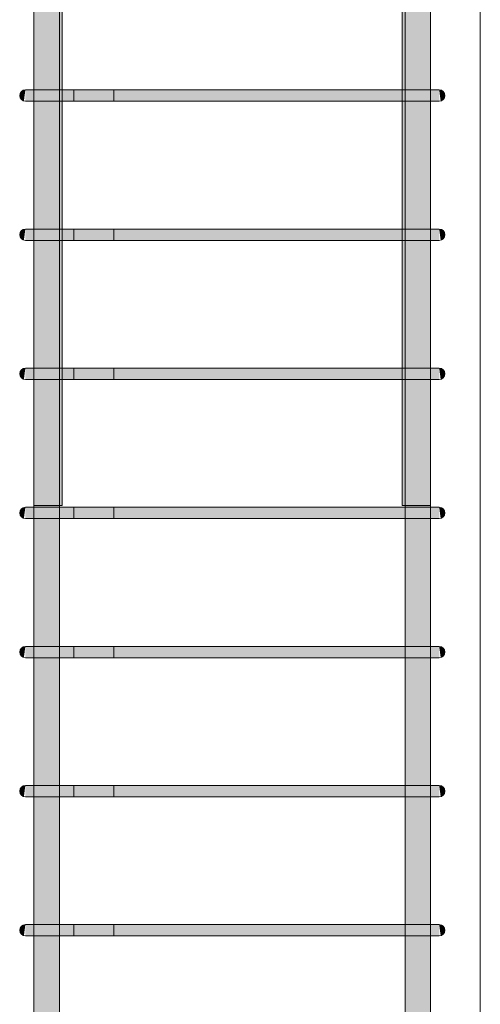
# Model space of a CAD drawing. Header units: millimetres. Extents: x 4307 to 42792, y 1610 to 10025.
# Tile 26 of 256: x 9565 to 9890, y 4468 to 5163. Entities that reach past the tile are written whole.
import ezdxf

# ---------------------------------------------------------------- set-up
doc = ezdxf.new("R2010")
doc.units = ezdxf.units.MM
doc.layers.add('S-COLS', color=52, linetype='Continuous', lineweight=9)
doc.layers.add('S-RBAR', color=171, linetype='Continuous', lineweight=5)

msp = doc.modelspace()

# ---------------------------------------------------------------- hatches: boundary and pattern name
at = {"layer": 'S-RBAR'}
h = msp.add_hatch(color=7, dxfattribs=at)
h.paths.add_polyline_path([(9595.05, 4820), (9595.05, 4908.83), (9593.05, 4908.83), (9593.05, 4820)])
h.paths.add_polyline_path([(9595.05, 4916.83), (9595.05, 5007), (9593.05, 5007), (9593.05, 4916.83)])
h.paths.add_polyline_path([(9593.05, 5015), (9595.05, 5015), (9595.05, 5105.17), (9593.05, 5105.17)])
h.paths.add_polyline_path([(9595.05, 5113.17), (9595.05, 5203.33), (9593.05, 5203.33), (9593.05, 5113.17)])
h.paths.add_polyline_path([(9593.05, 5211.33), (9595.05, 5211.33), (9595.05, 5301.5), (9593.05, 5301.5), (9593.05, 5212.11)])
h.paths.add_polyline_path([(9593.05, 5309.5), (9595.05, 5309.5), (9595.05, 5399.67), (9593.05, 5399.67)])
h.paths.add_polyline_path([(9595.05, 5407.67), (9595.05, 5497.83), (9593.05, 5497.83), (9593.05, 5407.67)])
h.paths.add_polyline_path([(9595.05, 5505.83), (9595.05, 5596), (9593.05, 5596), (9593.05, 5505.83)])
h.paths.add_polyline_path([(9595, 5650), (9594.83, 5648.71), (9594.33, 5647.5), (9593.54, 5646.46), (9592.5, 5645.67), (9591.29, 5645.17), (9589.68, 5645.04), (9588.71, 5645.17), (9587.5, 5645.67), (9586.46, 5646.46), (9585.67, 5647.5), (9585.17, 5648.71), (9591.29, 5649.51)])
h.paths.add_polyline_path([(9593.05, 5604), (9595.05, 5604), (9595, 5650), (9585, 5650), (9585, 5657.64), (9575.05, 5657.64), (9575.05, 5610), (9593.05, 5610)])
h.paths.add_polyline_path([(9575.05, 5679.64), (9585, 5679.88), (9585, 5807.8), (9575.05, 5807.8), (9575.05, 5679.88)])
h.paths.add_polyline_path([(9595, 5679.64), (9595.05, 5679.88), (9595, 5679.88)])
h.paths.add_polyline_path([(9595.05, 5832.8), (9595.05, 5916), (9593.05, 5916), (9593.05, 5870), (9575.05, 5870), (9575.05, 5832.8), (9585, 5832.8), (9585.17, 5840), (9595, 5840), (9595, 5832.8)])
h.paths.add_polyline_path([(9595, 5840), (9585.17, 5841.29), (9585.67, 5842.5), (9586.46, 5843.54), (9587.5, 5844.33), (9589.68, 5844.96), (9590, 5845), (9591.29, 5844.83), (9592.5, 5844.33), (9593.54, 5843.54), (9594.33, 5842.5), (9594.83, 5841.29)])
h.paths.add_polyline_path([(9593.05, 5924), (9595.05, 5924), (9595.05, 6016), (9593.05, 6016)])
h.paths.add_polyline_path([(9595.05, 6024), (9595.05, 6116), (9593.05, 6116), (9593.05, 6024)])
h.paths.add_polyline_path([(9593.05, 6124), (9595.05, 6124), (9595.05, 6216), (9593.05, 6216)])
h.paths.add_polyline_path([(9595.05, 6224), (9595.05, 6316), (9593.05, 6316), (9593.05, 6224)])
h.paths.add_polyline_path([(9593.05, 6324), (9595.05, 6324), (9595.05, 6416), (9593.05, 6416)])
h.paths.add_polyline_path([(9595.05, 6424), (9595.05, 6516), (9593.05, 6516), (9593.05, 6424)])
h.paths.add_polyline_path([(9593.05, 6524), (9595.05, 6524), (9595.05, 6616), (9593.05, 6616)])
h.paths.add_polyline_path([(9593.05, 6624), (9595.05, 6624), (9595.05, 6670), (9593.05, 6670)])
h = msp.add_hatch(color=7, dxfattribs=at)
h.paths.add_polyline_path([(9836.95, 4820), (9836.95, 4908.83), (9834.95, 4908.83), (9834.95, 4820)])
h.paths.add_polyline_path([(9834.95, 4916.83), (9836.95, 4916.83), (9836.95, 5007), (9834.95, 5007), (9834.95, 4946.38)])
h.paths.add_polyline_path([(9836.95, 5015), (9836.95, 5105.17), (9834.95, 5105.17), (9834.95, 5015)])
h.paths.add_polyline_path([(9836.95, 5113.17), (9836.95, 5203.33), (9834.95, 5203.33), (9834.95, 5113.17)])
h.paths.add_polyline_path([(9834.95, 5211.33), (9836.95, 5211.33), (9836.95, 5301.5), (9834.95, 5301.5), (9834.95, 5212.11)])
h.paths.add_polyline_path([(9834.95, 5309.5), (9836.95, 5309.5), (9836.95, 5399.67), (9834.95, 5399.67), (9834.95, 5318.4)])
h.paths.add_polyline_path([(9834.95, 5407.67), (9836.95, 5407.67), (9836.95, 5497.83), (9834.95, 5497.83), (9834.95, 5424.69)])
h.paths.add_polyline_path([(9836.95, 5505.83), (9836.95, 5596), (9834.95, 5596), (9834.95, 5505.83)])
h.paths.add_polyline_path([(9845, 5650), (9844.83, 5648.71), (9844.33, 5647.5), (9843.54, 5646.46), (9842.5, 5645.67), (9841.29, 5645.17), (9840, 5645), (9838.71, 5645.17), (9837.5, 5645.67), (9836.46, 5646.46), (9835.67, 5647.5), (9835.17, 5648.71), (9841.29, 5649.51)])
h.paths.add_polyline_path([(9834.95, 5604), (9836.95, 5604), (9836.95, 5610), (9854.95, 5610), (9854.95, 5657.64), (9845, 5657.64), (9845, 5650), (9835, 5650), (9834.95, 5637.27)])
h.paths.add_polyline_path([(9854.95, 5679.64), (9854.95, 5807.8), (9845, 5807.8), (9845, 5679.64)])
h.paths.add_polyline_path([(9834.95, 5679.64), (9835, 5679.88), (9834.95, 5679.88)])
h.paths.add_polyline_path([(9835, 5832.8), (9835.17, 5840), (9845, 5840), (9845, 5832.8), (9854.95, 5832.8), (9854.95, 5870), (9836.95, 5870), (9836.95, 5916), (9834.95, 5916), (9834.95, 5832.8)])
h.paths.add_polyline_path([(9845, 5840), (9835.17, 5841.29), (9835.67, 5842.5), (9836.46, 5843.54), (9837.5, 5844.33), (9838.71, 5844.83), (9840, 5845), (9841.29, 5844.83), (9842.5, 5844.33), (9843.54, 5843.54), (9844.33, 5842.5), (9844.83, 5841.29)])
h.paths.add_polyline_path([(9834.95, 5924), (9836.95, 5924), (9836.95, 6016), (9834.95, 6016), (9834.95, 5956.14)])
h.paths.add_polyline_path([(9836.95, 6024), (9836.95, 6116), (9834.95, 6116), (9834.95, 6024)])
h.paths.add_polyline_path([(9834.95, 6124), (9836.95, 6124), (9836.95, 6216), (9834.95, 6216), (9834.95, 6168.72)])
h.paths.add_polyline_path([(9836.95, 6224), (9836.95, 6316), (9834.95, 6316), (9834.95, 6224)])
h.paths.add_polyline_path([(9836.95, 6324), (9836.95, 6416), (9834.95, 6416), (9834.95, 6324)])
h.paths.add_polyline_path([(9834.95, 6424), (9836.95, 6424), (9836.95, 6516), (9834.95, 6516), (9834.95, 6434.45)])
h.paths.add_polyline_path([(9834.95, 6524), (9836.95, 6524), (9836.95, 6616), (9834.95, 6616), (9834.95, 6540.74)])
h.paths.add_polyline_path([(9834.95, 6624), (9836.95, 6624), (9836.95, 6670), (9834.95, 6670), (9834.95, 6647.03)])
h = msp.add_hatch(color=7, dxfattribs=at)
h.paths.add_polyline_path([(9589.68, 2605), (9593.05, 2605), (9592.83, 2651), (9575.05, 2651), (9575.05, 2605)])
h.paths.add_polyline_path([(9589.68, 2659), (9593.05, 2659), (9592.83, 2749.17), (9575.05, 2749.17), (9575.05, 2659), (9589, 2659)])
h.paths.add_polyline_path([(9585.17, 2757.17), (9593.05, 2757.17), (9592.83, 2847.33), (9575.05, 2847.33), (9575.05, 2757.17), (9584.85, 2757.17)])
h.paths.add_polyline_path([(9593.05, 2855.33), (9592.83, 2945.5), (9575.05, 2945.5), (9575.05, 2855.33), (9592.83, 2855.33)])
h.paths.add_polyline_path([(9578.1, 2953.5), (9593.05, 2953.5), (9592.83, 3043.67), (9575.05, 3043.67), (9575.05, 2953.5)])
h.paths.add_polyline_path([(9593.05, 3051.67), (9592.83, 3141.83), (9575.05, 3141.83), (9575.05, 3051.67), (9592.83, 3051.67)])
h.paths.add_polyline_path([(9578.1, 3149.83), (9593.05, 3149.83), (9592.83, 3240), (9575.05, 3240), (9575.05, 3149.83)])
h.paths.add_polyline_path([(9593.05, 3248), (9592.83, 3338.17), (9575.05, 3338.17), (9575.05, 3248), (9592.83, 3248)])
h.paths.add_polyline_path([(9581.35, 3346.17), (9593.05, 3346.17), (9592.83, 3436.33), (9575.05, 3436.33), (9575.05, 3346.17), (9578.1, 3346.17)])
h.paths.add_polyline_path([(9589.68, 3444.33), (9593.05, 3444.33), (9592.83, 3534.5), (9575.05, 3534.5), (9575.05, 3444.33), (9589, 3444.33)])
h.paths.add_polyline_path([(9589, 3542.5), (9593.05, 3542.5), (9592.83, 3632.67), (9575.05, 3632.67), (9575.05, 3542.5), (9585.17, 3542.5)])
h.paths.add_polyline_path([(9589.68, 3640.67), (9593.05, 3640.67), (9592.83, 3730.83), (9575.05, 3730.83), (9575.05, 3640.67), (9589, 3640.67)])
h.paths.add_polyline_path([(9585.17, 3738.83), (9593.05, 3738.83), (9592.83, 3829), (9575.05, 3829), (9575.05, 3738.83), (9584.85, 3738.83)])
h.paths.add_polyline_path([(9581.35, 3837), (9593.05, 3837), (9592.83, 3927.17), (9575.05, 3927.17), (9575.05, 3837), (9578.1, 3837)])
h.paths.add_polyline_path([(9575.05, 3935.17), (9593.05, 3935.17), (9592.83, 4025.33), (9575.05, 4025.33), (9575.05, 3936.62)])
h.paths.add_polyline_path([(9575.05, 4033.33), (9593.05, 4033.33), (9592.83, 4123.5), (9575.05, 4123.5), (9575.05, 4042.91)])
h.paths.add_polyline_path([(9581.35, 4131.5), (9593.05, 4131.5), (9592.83, 4221.67), (9575.05, 4221.67), (9575.05, 4131.5), (9578.1, 4131.5)])
h.paths.add_polyline_path([(9584.85, 4229.67), (9593.05, 4229.67), (9592.83, 4319.83), (9575.05, 4319.83), (9575.05, 4229.67), (9581.35, 4229.67)])
h.paths.add_polyline_path([(9592.83, 4327.83), (9593.05, 4327.83), (9592.83, 4418), (9575.05, 4418), (9575.05, 4327.83), (9589.68, 4327.83)])
h.paths.add_polyline_path([(9578.1, 4426), (9593.05, 4426), (9592.83, 4516.17), (9575.05, 4516.17), (9575.05, 4426)])
h.paths.add_polyline_path([(9585.17, 4524.17), (9593.05, 4524.17), (9592.83, 4614.33), (9575.05, 4614.33), (9575.05, 4524.17), (9584.85, 4524.17)])
h.paths.add_polyline_path([(9578.1, 4622.33), (9593.05, 4622.33), (9592.83, 4712.5), (9575.05, 4712.5), (9575.05, 4622.33)])
h.paths.add_polyline_path([(9593.05, 4720.5), (9592.83, 4810.67), (9575.05, 4810.67), (9575.05, 4720.5), (9592.83, 4720.5)])
h.paths.add_polyline_path([(9578.1, 4818.67), (9593.05, 4818.67), (9592.83, 4908.83), (9575.05, 4908.83), (9575.05, 4818.67)])
h.paths.add_polyline_path([(9581.35, 4916.83), (9593.05, 4916.83), (9592.83, 5007), (9575.05, 5007), (9575.05, 4916.83), (9578.1, 4916.83)])
h.paths.add_polyline_path([(9585.17, 5015), (9593.05, 5015), (9592.83, 5105.17), (9575.05, 5105.17), (9575.05, 5015), (9584.85, 5015)])
h.paths.add_polyline_path([(9585.17, 5113.17), (9593.05, 5113.17), (9592.83, 5203.33), (9575.05, 5203.33), (9575.05, 5113.17), (9584.85, 5113.17)])
h.paths.add_polyline_path([(9585.17, 5211.33), (9593.05, 5211.33), (9592.83, 5301.5), (9575.05, 5301.5), (9575.05, 5211.33), (9584.85, 5211.33)])
h.paths.add_polyline_path([(9581.35, 5309.5), (9593.05, 5309.5), (9592.83, 5399.67), (9575.05, 5399.67), (9575.05, 5309.5), (9578.1, 5309.5)])
h.paths.add_polyline_path([(9593.05, 5407.67), (9592.83, 5497.83), (9575.05, 5497.83), (9575.05, 5407.67), (9592.83, 5407.67)])
h.paths.add_polyline_path([(9585.17, 5505.83), (9593.05, 5505.83), (9592.83, 5596), (9575.05, 5596), (9575.05, 5505.83), (9584.85, 5505.83)])
h.paths.add_polyline_path([(9585.17, 5604), (9593.05, 5604), (9592.83, 5610), (9575.05, 5610), (9575.05, 5604), (9584.85, 5604)])
h = msp.add_hatch(color=7, dxfattribs=at)
h.paths.add_polyline_path([(9848.65, 2605), (9854.95, 2605), (9854.95, 2651), (9836.95, 2651), (9836.95, 2605), (9844.83, 2605)])
h.paths.add_polyline_path([(9836.95, 2659), (9854.95, 2659), (9854.95, 2749.17), (9836.95, 2749.17), (9836.95, 2661.13)])
h.paths.add_polyline_path([(9851.9, 2757.17), (9854.95, 2757.17), (9854.95, 2847.33), (9836.95, 2847.33), (9836.95, 2757.17), (9848.65, 2757.17)])
h.paths.add_polyline_path([(9851.9, 2855.33), (9854.95, 2855.33), (9854.95, 2945.5), (9836.95, 2945.5), (9836.95, 2855.33), (9848.65, 2855.33)])
h.paths.add_polyline_path([(9851.9, 2953.5), (9854.95, 2953.5), (9854.95, 3043.67), (9836.95, 3043.67), (9836.95, 2953.5), (9848.65, 2953.5)])
h.paths.add_polyline_path([(9851.9, 3051.67), (9854.95, 3051.67), (9854.95, 3141.83), (9836.95, 3141.83), (9836.95, 3051.67), (9848.65, 3051.67)])
h.paths.add_polyline_path([(9851.9, 3149.83), (9854.95, 3149.83), (9854.95, 3240), (9836.95, 3240), (9836.95, 3149.83), (9848.65, 3149.83)])
h.paths.add_polyline_path([(9836.95, 3248), (9854.95, 3248), (9854.95, 3338.17), (9836.95, 3338.17), (9836.95, 3298.88)])
h.paths.add_polyline_path([(9851.9, 3346.17), (9854.95, 3346.17), (9854.95, 3436.33), (9836.95, 3436.33), (9836.95, 3346.17), (9848.65, 3346.17)])
h.paths.add_polyline_path([(9851.9, 3444.33), (9854.95, 3444.33), (9854.95, 3534.5), (9836.95, 3534.5), (9836.95, 3444.33), (9848.65, 3444.33)])
h.paths.add_polyline_path([(9851.9, 3542.5), (9854.95, 3542.5), (9854.95, 3632.67), (9836.95, 3632.67), (9836.95, 3542.5), (9848.65, 3542.5)])
h.paths.add_polyline_path([(9851.9, 3640.67), (9854.95, 3640.67), (9854.95, 3730.83), (9836.95, 3730.83), (9836.95, 3640.67), (9848.65, 3640.67)])
h.paths.add_polyline_path([(9851.9, 3738.83), (9854.95, 3738.83), (9854.95, 3829), (9836.95, 3829), (9836.95, 3738.83), (9848.65, 3738.83)])
h.paths.add_polyline_path([(9841, 3837), (9854.95, 3837), (9854.95, 3927.17), (9836.95, 3927.17), (9836.95, 3837)])
h.paths.add_polyline_path([(9851.9, 3935.17), (9854.95, 3935.17), (9854.95, 4025.33), (9836.95, 4025.33), (9836.95, 3935.17), (9848.65, 3935.17)])
h.paths.add_polyline_path([(9851.9, 4033.33), (9854.95, 4033.33), (9854.95, 4123.5), (9836.95, 4123.5), (9836.95, 4033.33), (9848.65, 4033.33)])
h.paths.add_polyline_path([(9848.65, 4131.5), (9854.95, 4131.5), (9854.95, 4221.67), (9836.95, 4221.67), (9836.95, 4131.5), (9844.83, 4131.5)])
h.paths.add_polyline_path([(9851.9, 4229.67), (9854.95, 4229.67), (9854.95, 4319.83), (9836.95, 4319.83), (9836.95, 4229.67), (9848.65, 4229.67)])
h.paths.add_polyline_path([(9851.9, 4327.83), (9854.95, 4327.83), (9854.95, 4418), (9836.95, 4418), (9836.95, 4327.83), (9848.65, 4327.83)])
h.paths.add_polyline_path([(9851.9, 4426), (9854.95, 4426), (9854.95, 4516.17), (9836.95, 4516.17), (9836.95, 4426), (9848.65, 4426)])
h.paths.add_polyline_path([(9836.95, 4524.17), (9854.95, 4524.17), (9854.95, 4614.33), (9836.95, 4614.33), (9836.95, 4574.36)])
h.paths.add_polyline_path([(9851.9, 4622.33), (9854.95, 4622.33), (9854.95, 4712.5), (9836.95, 4712.5), (9836.95, 4622.33), (9848.65, 4622.33)])
h.paths.add_polyline_path([(9851.9, 4720.5), (9854.95, 4720.5), (9854.95, 4810.67), (9836.95, 4810.67), (9836.95, 4720.5), (9848.65, 4720.5)])
h.paths.add_polyline_path([(9851.9, 4818.67), (9854.95, 4818.67), (9854.95, 4908.83), (9836.95, 4908.83), (9836.95, 4818.67), (9848.65, 4818.67)])
h.paths.add_polyline_path([(9851.9, 4916.83), (9854.95, 4916.83), (9854.95, 5007), (9836.95, 5007), (9836.95, 4916.83), (9848.65, 4916.83)])
h.paths.add_polyline_path([(9851.9, 5015), (9854.95, 5015), (9854.95, 5105.17), (9836.95, 5105.17), (9836.95, 5015), (9848.65, 5015)])
h.paths.add_polyline_path([(9836.95, 5113.17), (9854.95, 5113.17), (9854.95, 5203.33), (9836.95, 5203.33), (9836.95, 5158.96)])
h.paths.add_polyline_path([(9851.9, 5211.33), (9854.95, 5211.33), (9854.95, 5301.5), (9836.95, 5301.5), (9836.95, 5211.33), (9848.65, 5211.33)])
h.paths.add_polyline_path([(9851.9, 5309.5), (9854.95, 5309.5), (9854.95, 5399.67), (9836.95, 5399.67), (9836.95, 5309.5), (9848.65, 5309.5)])
h.paths.add_polyline_path([(9851.9, 5407.67), (9854.95, 5407.67), (9854.95, 5497.83), (9836.95, 5497.83), (9836.95, 5407.67), (9848.65, 5407.67)])
h.paths.add_polyline_path([(9851.9, 5505.83), (9854.95, 5505.83), (9854.95, 5596), (9836.95, 5596), (9836.95, 5505.83), (9848.65, 5505.83)])
h.paths.add_polyline_path([(9844.83, 5604), (9854.95, 5604), (9854.95, 5610), (9836.95, 5610), (9836.95, 5604), (9841, 5604)])
for points in [[(9567.96, 5105.3), (9569, 5113.17), (9567, 5112.63), (9565.54, 5111.17), (9565, 5109.17), (9565.54, 5107.17), (9567, 5105.7)], [(9567.96, 5105.3), (9569, 5113.17), (9567, 5112.63), (9565.54, 5111.17), (9565, 5109.17), (9565.54, 5107.17), (9567, 5105.7)], [(9569.76, 5105.17), (9589, 5105.17), (9589, 5113.17), (9569, 5113.17), (9569, 5105.17)], [(9746.74, 5105.17), (9841, 5105.17), (9841, 5113.17), (9589, 5113.17), (9589, 5105.17), (9589.68, 5105.17)], [(9857.31, 5105.17), (9861, 5105.3), (9861, 5113.17), (9841, 5113.17), (9841, 5105.17), (9855.14, 5105.17)], [(9862.04, 5105.3), (9863.11, 5105.81), (9864.54, 5107.36), (9865, 5109.17), (9864.46, 5111.17), (9863, 5112.63), (9861, 5113.17), (9861.97, 5105.81)], [(9567.96, 5007.14), (9569, 5015), (9567, 5014.46), (9565.54, 5013), (9565, 5011), (9565.54, 5009), (9567, 5007.54)], [(9567.96, 5007.14), (9569, 5015), (9567, 5014.46), (9565.54, 5013), (9565, 5011), (9565.54, 5009), (9567, 5007.54)], [(9569.76, 5007), (9589, 5007), (9589, 5015), (9569, 5015), (9569, 5007)], [(9825.28, 5007), (9841, 5007), (9841, 5015), (9589, 5015), (9589, 5007), (9746.74, 5007)], [(9857.31, 5007), (9861, 5007.14), (9861, 5015), (9841, 5015), (9841, 5007), (9855.14, 5007)], [(9862.04, 5007.14), (9863, 5007.54), (9864.54, 5009.19), (9865, 5011), (9864.46, 5013), (9863, 5014.46), (9861, 5015), (9861.66, 5009.96)], [(9567.96, 4908.97), (9569, 4916.83), (9567, 4916.3), (9565.54, 4914.83), (9565, 4912.83), (9565.54, 4910.83), (9567, 4909.37)], [(9567.96, 4908.97), (9569, 4916.83), (9567, 4916.3), (9565.54, 4914.83), (9565, 4912.83), (9565.54, 4910.83), (9567, 4909.37)], [(9585.17, 4908.83), (9589, 4908.83), (9589, 4916.83), (9569, 4916.83), (9569, 4908.83), (9584.85, 4908.83)], [(9825.28, 4908.83), (9841, 4908.83), (9841, 4916.83), (9589, 4916.83), (9589, 4908.83), (9746.74, 4908.83)], [(9859.48, 4908.83), (9861, 4908.97), (9861, 4916.83), (9841, 4916.83), (9841, 4908.83), (9857.31, 4908.83)], [(9862.04, 4908.97), (9863, 4909.37), (9864.54, 4911.02), (9865, 4912.83), (9864.46, 4914.83), (9863, 4916.3), (9861, 4916.83), (9861.66, 4911.8)], [(9567.96, 4810.8), (9569, 4818.67), (9567, 4818.13), (9565.54, 4816.67), (9565, 4814.67), (9565.54, 4812.67), (9567, 4811.2)], [(9567.96, 4810.8), (9569, 4818.67), (9567, 4818.13), (9565.54, 4816.67), (9565, 4814.67), (9565.54, 4812.67), (9567, 4811.2)], [(9585.17, 4810.67), (9589, 4810.67), (9589, 4818.67), (9569, 4818.67), (9569, 4810.67), (9584.85, 4810.67)], [(9825.28, 4810.67), (9841, 4810.67), (9841, 4818.67), (9589, 4818.67), (9589, 4810.67), (9746.74, 4810.67)], [(9859.48, 4810.67), (9861, 4810.8), (9861, 4818.67), (9841, 4818.67), (9841, 4810.67), (9857.31, 4810.67)], [(9862.04, 4810.8), (9863, 4811.2), (9864.54, 4812.86), (9865, 4814.67), (9864.46, 4816.67), (9863, 4818.13), (9861, 4818.67), (9861.66, 4813.63)], [(9567.96, 4712.64), (9569, 4720.5), (9567, 4719.96), (9565.54, 4718.5), (9565, 4716.5), (9565.54, 4714.5), (9567, 4713.04)], [(9567.96, 4712.64), (9569, 4720.5), (9567, 4719.96), (9565.54, 4718.5), (9565, 4716.5), (9565.54, 4714.5), (9567, 4713.04)], [(9574.86, 4712.5), (9589, 4712.5), (9589, 4720.5), (9569, 4720.5), (9569, 4712.5), (9572.69, 4712.5)], [(9825.28, 4712.5), (9841, 4712.5), (9841, 4720.5), (9589, 4720.5), (9589, 4712.5), (9746.74, 4712.5)], [(9859.48, 4712.5), (9861, 4712.64), (9861, 4720.5), (9841, 4720.5), (9841, 4712.5), (9857.31, 4712.5)], [(9862.04, 4712.64), (9863, 4713.04), (9864.46, 4714.5), (9865, 4716.5), (9864.46, 4718.5), (9863, 4719.96), (9861, 4720.5), (9861.66, 4715.46)], [(9567.96, 4614.47), (9569, 4622.33), (9567, 4621.8), (9565.54, 4620.33), (9565, 4618.33), (9565.54, 4616.33), (9567, 4614.87)], [(9567.96, 4614.47), (9569, 4622.33), (9567, 4621.8), (9565.54, 4620.33), (9565, 4618.33), (9565.54, 4616.33), (9567, 4614.87)], [(9574.86, 4614.33), (9589, 4614.33), (9589, 4622.33), (9569, 4622.33), (9569, 4614.33), (9572.69, 4614.33)], [(9825.28, 4614.33), (9841, 4614.33), (9841, 4622.33), (9589, 4622.33), (9589, 4614.33), (9746.74, 4614.33)], [(9859.48, 4614.33), (9861, 4614.47), (9861, 4622.33), (9841, 4622.33), (9841, 4614.33), (9857.31, 4614.33)], [(9862.04, 4614.47), (9863, 4614.87), (9864.54, 4616.52), (9865, 4618.33), (9864.46, 4620.33), (9863, 4621.8), (9861, 4622.33), (9861.66, 4617.3)], [(9567.96, 4516.3), (9569, 4524.17), (9567, 4523.63), (9565.54, 4522.17), (9565, 4520.17), (9565.54, 4518.17), (9567, 4516.7)], [(9567.96, 4516.3), (9569, 4524.17), (9567, 4523.63), (9565.54, 4522.17), (9565, 4520.17), (9565.54, 4518.17), (9567, 4516.7)], [(9572.69, 4516.17), (9589, 4516.17), (9589, 4524.17), (9569, 4524.17), (9569, 4516.17), (9570.52, 4516.17)], [(9589, 4516.17), (9841, 4516.17), (9841, 4524.17), (9589, 4524.17), (9589, 4521.22)], [(9860.17, 4516.17), (9861, 4516.3), (9861, 4524.17), (9841, 4524.17), (9841, 4516.17), (9859.48, 4516.17)], [(9862.04, 4516.3), (9863, 4516.7), (9864.46, 4518.17), (9865, 4520.17), (9864.46, 4522.17), (9863, 4523.63), (9861, 4524.17), (9861.66, 4519.13)]]:
    msp.add_hatch(color=7, dxfattribs=at).paths.add_polyline_path(points)

# ---------------------------------------------------------------- linework, layer by layer
at = {"layer": 'S-COLS'}
for p, q in [((9890, 5620), (9890, 2605)), ((9890, 2605), (9890, 5620))]:
    msp.add_line(p, q, dxfattribs=at)
at = {"layer": 'S-RBAR'}
for p, q in [((9575.05, 4820), (9575.05, 6670)), ((9575.05, 4820), (9575.05, 6670)), ((9595.05, 4820), (9595.05, 6670)), ((9595.05, 4820), (9595.05, 6670)), ((9834.95, 4820), (9834.95, 6670)), ((9834.95, 4820), (9834.95, 6670)), ((9854.95, 4820), (9854.95, 6670)), ((9854.95, 4820), (9854.95, 6670)), ((9575.05, 2605), (9575.05, 5610)), ((9575.05, 2605), (9575.05, 5610)), ((9593.05, 2605), (9593.05, 5610)), ((9593.05, 2605), (9593.05, 5610)), ((9836.95, 2605), (9836.95, 5610)), ((9836.95, 2605), (9836.95, 5610)), ((9854.95, 2605), (9854.95, 5610)), ((9854.95, 2605), (9854.95, 5610)), ((9574.86, 5113.17), (9569, 5113.17)), ((9589, 5113.17), (9569, 5113.17)), ((9589, 5113.17), (9569, 5113.17)), ((9603.14, 5113.17), (9569, 5113.17)), ((9603.14, 5113.17), (9574.86, 5113.17)), ((9589, 5113.17), (9841, 5113.17)), ((9841, 5113.17), (9589, 5113.17)), ((9603.14, 5113.17), (9603.14, 5105.17)), ((9603.14, 5113.17), (9631.43, 5113.17)), ((9631.43, 5105.17), (9631.43, 5113.17)), ((9861, 5113.17), (9841, 5113.17)), ((9861, 5113.17), (9841, 5113.17)), ((9574.86, 5105.17), (9569, 5105.17)), ((9589, 5105.17), (9569, 5105.17)), ((9603.14, 5105.17), (9569, 5105.17)), ((9603.14, 5105.17), (9574.86, 5105.17)), ((9589, 5105.17), (9574.86, 5105.17)), ((9589, 5105.17), (9841, 5105.17)), ((9841, 5105.17), (9589, 5105.17)), ((9603.14, 5105.17), (9631.43, 5105.17)), ((9861, 5105.17), (9841, 5105.17)), ((9861, 5105.17), (9841, 5105.17)), ((9574.86, 5015), (9569, 5015)), ((9589, 5015), (9569, 5015)), ((9589, 5015), (9569, 5015)), ((9603.14, 5015), (9569, 5015)), ((9603.14, 5015), (9574.86, 5015)), ((9589, 5015), (9841, 5015)), ((9841, 5015), (9589, 5015)), ((9603.14, 5015), (9603.14, 5007)), ((9603.14, 5015), (9631.43, 5015)), ((9631.43, 5007), (9631.43, 5015)), ((9861, 5015), (9841, 5015)), ((9861, 5015), (9841, 5015)), ((9574.86, 5007), (9569, 5007)), ((9589, 5007), (9569, 5007)), ((9603.14, 5007), (9569, 5007)), ((9603.14, 5007), (9574.86, 5007)), ((9589, 5007), (9574.86, 5007)), ((9589, 5007), (9841, 5007)), ((9841, 5007), (9589, 5007)), ((9603.14, 5007), (9631.43, 5007)), ((9861, 5007), (9841, 5007)), ((9861, 5007), (9841, 5007)), ((9574.86, 4916.83), (9569, 4916.83)), ((9589, 4916.83), (9569, 4916.83)), ((9589, 4916.83), (9569, 4916.83)), ((9603.14, 4916.83), (9569, 4916.83)), ((9603.14, 4916.83), (9574.86, 4916.83)), ((9589, 4916.83), (9841, 4916.83)), ((9841, 4916.83), (9589, 4916.83)), ((9603.14, 4916.83), (9603.14, 4908.83)), ((9603.14, 4916.83), (9631.43, 4916.83)), ((9631.43, 4908.83), (9631.43, 4916.83)), ((9861, 4916.83), (9841, 4916.83)), ((9861, 4916.83), (9841, 4916.83)), ((9574.86, 4908.83), (9569, 4908.83)), ((9589, 4908.83), (9569, 4908.83)), ((9603.14, 4908.83), (9569, 4908.83)), ((9603.14, 4908.83), (9574.86, 4908.83)), ((9589, 4908.83), (9574.86, 4908.83)), ((9589, 4908.83), (9841, 4908.83)), ((9841, 4908.83), (9589, 4908.83)), ((9603.14, 4908.83), (9631.43, 4908.83)), ((9861, 4908.83), (9841, 4908.83)), ((9861, 4908.83), (9841, 4908.83)), ((9574.86, 4818.67), (9569, 4818.67)), ((9589, 4818.67), (9569, 4818.67)), ((9589, 4818.67), (9569, 4818.67)), ((9603.14, 4818.67), (9569, 4818.67)), ((9603.14, 4818.67), (9574.86, 4818.67)), ((9595.05, 4820), (9575.05, 4820)), ((9595.05, 4820), (9575.05, 4820)), ((9589, 4818.67), (9841, 4818.67)), ((9841, 4818.67), (9589, 4818.67)), ((9603.14, 4818.67), (9603.14, 4810.67)), ((9603.14, 4818.67), (9631.43, 4818.67)), ((9631.43, 4810.67), (9631.43, 4818.67)), ((9854.95, 4820), (9834.95, 4820)), ((9854.95, 4820), (9834.95, 4820)), ((9861, 4818.67), (9841, 4818.67)), ((9861, 4818.67), (9841, 4818.67)), ((9574.86, 4810.67), (9569, 4810.67)), ((9589, 4810.67), (9569, 4810.67)), ((9603.14, 4810.67), (9569, 4810.67)), ((9603.14, 4810.67), (9574.86, 4810.67)), ((9589, 4810.67), (9574.86, 4810.67)), ((9589, 4810.67), (9841, 4810.67)), ((9841, 4810.67), (9589, 4810.67)), ((9603.14, 4810.67), (9631.43, 4810.67)), ((9861, 4810.67), (9841, 4810.67)), ((9861, 4810.67), (9841, 4810.67)), ((9574.86, 4720.5), (9569, 4720.5)), ((9589, 4720.5), (9569, 4720.5)), ((9589, 4720.5), (9569, 4720.5)), ((9603.14, 4720.5), (9569, 4720.5)), ((9603.14, 4720.5), (9574.86, 4720.5)), ((9589, 4720.5), (9841, 4720.5)), ((9841, 4720.5), (9589, 4720.5)), ((9603.14, 4720.5), (9603.14, 4712.5)), ((9603.14, 4720.5), (9631.43, 4720.5)), ((9631.43, 4712.5), (9631.43, 4720.5)), ((9861, 4720.5), (9841, 4720.5)), ((9861, 4720.5), (9841, 4720.5)), ((9574.86, 4712.5), (9569, 4712.5)), ((9589, 4712.5), (9569, 4712.5)), ((9603.14, 4712.5), (9569, 4712.5)), ((9603.14, 4712.5), (9574.86, 4712.5)), ((9589, 4712.5), (9574.86, 4712.5)), ((9589, 4712.5), (9841, 4712.5)), ((9841, 4712.5), (9589, 4712.5)), ((9603.14, 4712.5), (9631.43, 4712.5)), ((9861, 4712.5), (9841, 4712.5)), ((9861, 4712.5), (9841, 4712.5)), ((9574.86, 4622.33), (9569, 4622.33)), ((9589, 4622.33), (9569, 4622.33)), ((9589, 4622.33), (9569, 4622.33)), ((9603.14, 4622.33), (9569, 4622.33)), ((9603.14, 4622.33), (9574.86, 4622.33)), ((9589, 4622.33), (9841, 4622.33)), ((9841, 4622.33), (9589, 4622.33)), ((9603.14, 4622.33), (9603.14, 4614.33)), ((9603.14, 4622.33), (9631.43, 4622.33)), ((9631.43, 4614.33), (9631.43, 4622.33)), ((9861, 4622.33), (9841, 4622.33)), ((9861, 4622.33), (9841, 4622.33)), ((9574.86, 4614.33), (9569, 4614.33)), ((9589, 4614.33), (9569, 4614.33)), ((9603.14, 4614.33), (9569, 4614.33)), ((9603.14, 4614.33), (9574.86, 4614.33)), ((9589, 4614.33), (9574.86, 4614.33)), ((9589, 4614.33), (9841, 4614.33)), ((9841, 4614.33), (9589, 4614.33)), ((9603.14, 4614.33), (9631.43, 4614.33)), ((9861, 4614.33), (9841, 4614.33)), ((9861, 4614.33), (9841, 4614.33)), ((9574.86, 4524.17), (9569, 4524.17)), ((9589, 4524.17), (9569, 4524.17)), ((9589, 4524.17), (9569, 4524.17)), ((9603.14, 4524.17), (9569, 4524.17)), ((9603.14, 4524.17), (9574.86, 4524.17)), ((9589, 4524.17), (9841, 4524.17)), ((9841, 4524.17), (9589, 4524.17)), ((9603.14, 4524.17), (9603.14, 4516.17)), ((9603.14, 4524.17), (9631.43, 4524.17)), ((9631.43, 4516.17), (9631.43, 4524.17)), ((9861, 4524.17), (9841, 4524.17)), ((9861, 4524.17), (9841, 4524.17)), ((9574.86, 4516.17), (9569, 4516.17)), ((9589, 4516.17), (9569, 4516.17)), ((9603.14, 4516.17), (9569, 4516.17)), ((9603.14, 4516.17), (9574.86, 4516.17)), ((9589, 4516.17), (9574.86, 4516.17)), ((9589, 4516.17), (9841, 4516.17)), ((9841, 4516.17), (9589, 4516.17)), ((9603.14, 4516.17), (9631.43, 4516.17)), ((9861, 4516.17), (9841, 4516.17)), ((9861, 4516.17), (9841, 4516.17))]:
    msp.add_line(p, q, dxfattribs=at)
for centre, start, end in [((9569, 5109.17), 90, 270), ((9569, 5109.17), 90, 270), ((9569, 5109.17), 90, 270), ((9861, 5109.17), 270, 90), ((9861, 5109.17), 270, 90), ((9569, 5011), 90, 270), ((9569, 5011), 90, 270), ((9569, 5011), 90, 270), ((9861, 5011), 270, 90), ((9861, 5011), 270, 90), ((9569, 4912.83), 90, 270), ((9569, 4912.83), 90, 270), ((9569, 4912.83), 90, 270), ((9861, 4912.83), 270, 90), ((9861, 4912.83), 270, 90), ((9569, 4814.67), 90, 270), ((9569, 4814.67), 90, 270), ((9569, 4814.67), 90, 270), ((9861, 4814.67), 270, 90), ((9861, 4814.67), 270, 90), ((9569, 4716.5), 90, 270), ((9569, 4716.5), 90, 270), ((9569, 4716.5), 90, 270), ((9861, 4716.5), 270, 90), ((9861, 4716.5), 270, 90), ((9569, 4618.33), 90, 270), ((9569, 4618.33), 90, 270), ((9569, 4618.33), 90, 270), ((9861, 4618.33), 270, 90), ((9861, 4618.33), 270, 90), ((9569, 4520.17), 90, 270), ((9569, 4520.17), 90, 270), ((9569, 4520.17), 90, 270), ((9861, 4520.17), 270, 90), ((9861, 4520.17), 270, 90)]:
    msp.add_arc(centre, 4, start, end, dxfattribs=at)

doc.saveas('drawing.dxf')
